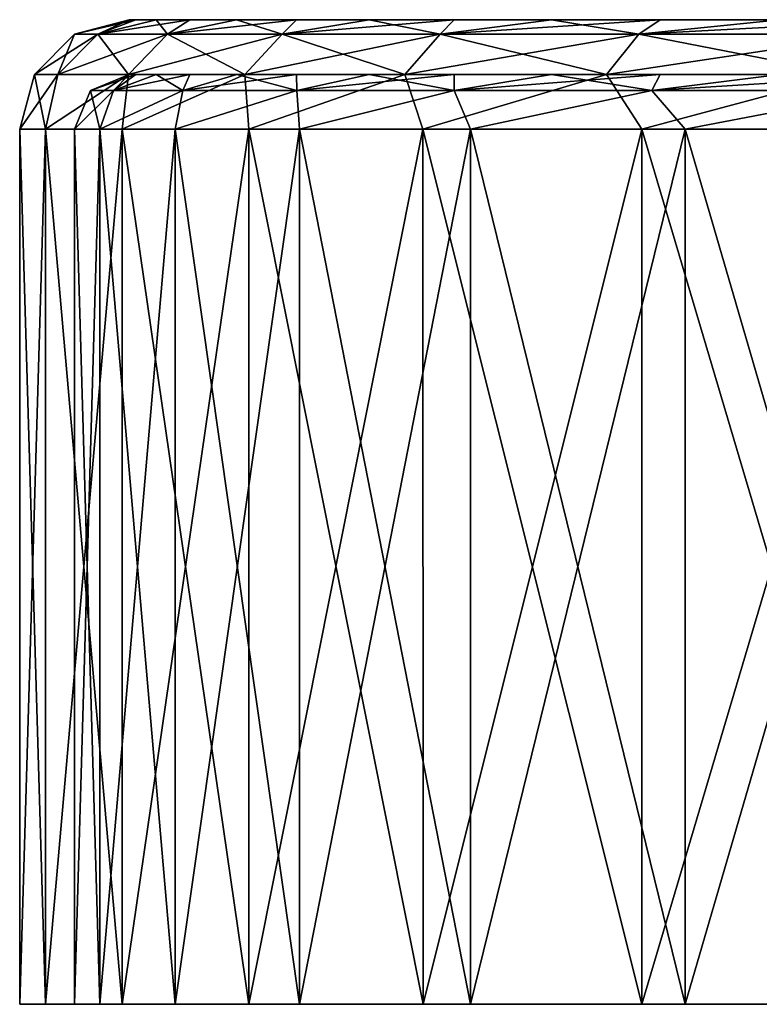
# Model space of a CAD drawing. Header units: millimetres. Extents: x -178 to 325, y 0 to 197.
# Tile 1 of 256: x -177.5 to -170.74, y 0 to 9. Entities that reach past the tile are written whole.
import ezdxf

# ---------------------------------------------------------------- set-up
doc = ezdxf.new("R2010")
doc.units = ezdxf.units.MM
doc.header["$LTSCALE"] = 52.148148
for name, color, linetype in [('6031', 7, 'CONTINUOUS'), ('6032', 7, 'CONTINUOUS'), ('6035', 7, 'CONTINUOUS'), ('6036', 7, 'CONTINUOUS'), ('6037', 7, 'CONTINUOUS'), ('6038', 7, 'CONTINUOUS'), ('6039', 7, 'CONTINUOUS'), ('6040', 7, 'CONTINUOUS'), ('6041', 7, 'CONTINUOUS'), ('6042', 7, 'CONTINUOUS'), ('6043', 7, 'CONTINUOUS')]:
    doc.layers.add(name, color=color, linetype=linetype)

msp = doc.modelspace()

# ---------------------------------------------------------------- linework, layer by layer
at = {"layer": '6031', "linetype": 'CONTINUOUS'}
for points in [[(-177.5, 0), (-177.2646, 0, -3.5906), (-177, 0), (-177.5, 0)], [(-177.2646, 0, 3.5906), (-177.5, 0), (-176.7689, 0, 3.5247), (-177.2646, 0, 3.5906)], [(-176.7689, 0, 3.5247), (-177.5, 0), (-177, 0), (-176.7689, 0, 3.5247)], [(-177.2646, 0, -3.5906), (-176.5626, 0, -7.1187), (-176.0798, 0, -6.9888), (-177.2646, 0, -3.5906)], [(-177, 0), (-177.2646, 0, -3.5906), (-176.7689, 0, -3.5247), (-177, 0)], [(-176.7689, 0, -3.5247), (-177.2646, 0, -3.5906), (-176.0798, 0, -6.9888), (-176.7689, 0, -3.5247)], [(-176.5626, 0, 7.1187), (-177.2646, 0, 3.5906), (-176.0798, 0, 6.9888), (-176.5626, 0, 7.1187)], [(-176.0798, 0, 6.9888), (-177.2646, 0, 3.5906), (-176.7689, 0, 3.5247), (-176.0798, 0, 6.9888)], [(-176.5626, 0, -7.1187), (-175.4061, 0, -10.5249), (-174.9443, 0, -10.3333), (-176.5626, 0, -7.1187)], [(-176.0798, 0, -6.9888), (-176.5626, 0, -7.1187), (-174.9443, 0, -10.3333), (-176.0798, 0, -6.9888)], [(-175.4061, 0, 10.5249), (-176.5626, 0, 7.1187), (-174.9443, 0, 10.3333), (-175.4061, 0, 10.5249)], [(-174.9443, 0, 10.3333), (-176.5626, 0, 7.1187), (-176.0798, 0, 6.9888), (-174.9443, 0, 10.3333)], [(-175.4061, 0, -10.5249), (-173.815, 0, -13.7508), (-173.3821, 0, -13.5009), (-175.4061, 0, -10.5249)], [(-174.9443, 0, -10.3333), (-175.4061, 0, -10.5249), (-173.3821, 0, -13.5009), (-174.9443, 0, -10.3333)], [(-173.815, 0, 13.7508), (-175.4061, 0, 10.5249), (-173.3821, 0, 13.5009), (-173.815, 0, 13.7508)], [(-173.3821, 0, 13.5009), (-175.4061, 0, 10.5249), (-174.9443, 0, 10.3333), (-173.3821, 0, 13.5009)], [(-173.815, 0, -13.7508), (-171.8167, 0, -16.7412), (-171.4198, 0, -16.4374), (-173.815, 0, -13.7508)], [(-173.3821, 0, -13.5009), (-173.815, 0, -13.7508), (-171.4198, 0, -16.4374), (-173.3821, 0, -13.5009)], [(-171.8167, 0, 16.7412), (-173.815, 0, 13.7508), (-171.4198, 0, 16.4374), (-171.8167, 0, 16.7412)], [(-171.4198, 0, 16.4374), (-173.815, 0, 13.7508), (-173.3821, 0, 13.5009), (-171.4198, 0, 16.4374)], [(-171.8167, 0, -16.7412), (-169.4452, 0, -19.4452), (-169.091, 0, -19.0926), (-171.8167, 0, -16.7412)], [(-171.4198, 0, -16.4374), (-171.8167, 0, -16.7412), (-169.091, 0, -19.0926), (-171.4198, 0, -16.4374)], [(-169.4452, 0, 19.4452), (-171.8167, 0, 16.7412), (-169.091, 0, 19.0926), (-169.4452, 0, 19.4452)], [(-169.091, 0, 19.0926), (-171.8167, 0, 16.7412), (-171.4198, 0, 16.4374), (-169.091, 0, 19.0926)]]:
    msp.add_3dface(points, dxfattribs=at)
at = {"layer": '6032', "linetype": 'CONTINUOUS'}
for points in [[(-163.5, 9), (-163.2702, 9, -2.4798), (-176.5, 9), (-163.5, 9)], [(-176.5, 9), (-163.2702, 9, -2.4798), (-176.4379, 9, -1.811), (-176.5, 9)], [(-163.5, 9), (-176.5, 9), (-176.4379, 9, 1.811), (-163.5, 9)], [(-176.4379, 9, -1.811), (-163.2702, 9, -2.4798), (-176.2535, 9, -3.6059), (-176.4379, 9, -1.811)], [(-163.2702, 9, 2.4798), (-163.5, 9), (-176.4379, 9, 1.811), (-163.2702, 9, 2.4798)], [(-176.2535, 9, 3.6059), (-163.2702, 9, 2.4798), (-176.4379, 9, 1.811), (-176.2535, 9, 3.6059)], [(-163.2702, 9, -2.4798), (-162.5886, 9, -4.8758), (-176.2535, 9, -3.6059), (-163.2702, 9, -2.4798)], [(-176.2535, 9, -3.6059), (-162.5886, 9, -4.8758), (-175.946, 9, -5.3889), (-176.2535, 9, -3.6059)], [(-162.5886, 9, 4.8758), (-163.2702, 9, 2.4798), (-176.2535, 9, 3.6059), (-162.5886, 9, 4.8758)], [(-175.946, 9, 5.3889), (-162.5886, 9, 4.8758), (-176.2535, 9, 3.6059), (-175.946, 9, 5.3889)], [(-162.5886, 9, -4.8758), (-161.4781, 9, -7.1061), (-175.946, 9, -5.3889), (-162.5886, 9, -4.8758)], [(-175.946, 9, -5.3889), (-161.4781, 9, -7.1061), (-175.518, 9, -7.1473), (-175.946, 9, -5.3889)], [(-161.4781, 9, 7.1061), (-162.5886, 9, 4.8758), (-175.946, 9, 5.3889), (-161.4781, 9, 7.1061)], [(-175.518, 9, 7.1473), (-161.4781, 9, 7.1061), (-175.946, 9, 5.3889), (-175.518, 9, 7.1473)], [(-161.4781, 9, -7.1061), (-159.9765, 9, -9.0946), (-175.518, 9, -7.1473), (-161.4781, 9, -7.1061)], [(-175.518, 9, -7.1473), (-159.9765, 9, -9.0946), (-174.9705, 9, -8.8721), (-175.518, 9, -7.1473)], [(-174.9705, 9, 8.8721), (-161.4781, 9, 7.1061), (-175.518, 9, 7.1473), (-174.9705, 9, 8.8721)], [(-174.9705, 9, -8.8721), (-159.9765, 9, -9.0946), (-174.307, 9, -10.5557), (-174.9705, 9, -8.8721)], [(-159.9765, 9, 9.0946), (-161.4781, 9, 7.1061), (-174.9705, 9, 8.8721), (-159.9765, 9, 9.0946)], [(-174.307, 9, 10.5557), (-159.9765, 9, 9.0946), (-174.9705, 9, 8.8721), (-174.307, 9, 10.5557)], [(-158.1351, 9, -10.7733), (-156.0166, 9, -12.0849), (-174.307, 9, -10.5557), (-158.1351, 9, -10.7733)], [(-174.307, 9, -10.5557), (-156.0166, 9, -12.0849), (-173.5297, 9, -12.1898), (-174.307, 9, -10.5557)], [(-159.9765, 9, -9.0946), (-158.1351, 9, -10.7733), (-174.307, 9, -10.5557), (-159.9765, 9, -9.0946)], [(-158.1351, 9, 10.7733), (-159.9765, 9, 9.0946), (-174.307, 9, 10.5557), (-158.1351, 9, 10.7733)], [(-173.5297, 9, 12.1898), (-158.1351, 9, 10.7733), (-174.307, 9, 10.5557), (-173.5297, 9, 12.1898)], [(-153.6935, 9, -12.9848), (-151.2451, 9, -13.4424), (-173.5297, 9, -12.1898), (-153.6935, 9, -12.9848)], [(-173.5297, 9, -12.1898), (-151.2451, 9, -13.4424), (-172.6431, 9, -13.7674), (-173.5297, 9, -12.1898)], [(-156.0166, 9, -12.0849), (-153.6935, 9, -12.9848), (-173.5297, 9, -12.1898), (-156.0166, 9, -12.0849)], [(-156.0166, 9, 12.0849), (-158.1351, 9, 10.7733), (-173.5297, 9, 12.1898), (-156.0166, 9, 12.0849)], [(-153.6935, 9, 12.9848), (-156.0166, 9, 12.0849), (-173.5297, 9, 12.1898), (-153.6935, 9, 12.9848)], [(-172.6431, 9, 13.7674), (-153.6935, 9, 12.9848), (-173.5297, 9, 12.1898), (-172.6431, 9, 13.7674)], [(-172.6431, 9, -13.7674), (-151.2451, 9, -13.4424), (-127.3569, 9, -13.7674), (-172.6431, 9, -13.7674)], [(-151.2451, 9, 13.4424), (-153.6935, 9, 12.9848), (-172.6431, 9, 13.7674), (-151.2451, 9, 13.4424)], [(-148.7549, 9, 13.4424), (-151.2451, 9, 13.4424), (-172.6431, 9, 13.7674), (-148.7549, 9, 13.4424)], [(-127.3569, 9, 13.7674), (-148.7549, 9, 13.4424), (-172.6431, 9, 13.7674), (-127.3569, 9, 13.7674)], [(-171.6505, 9, -15.2805), (-172.6431, 9, -13.7674), (-128.3495, 9, -15.2805), (-171.6505, 9, -15.2805)], [(-128.3495, 9, -15.2805), (-172.6431, 9, -13.7674), (-127.3569, 9, -13.7674), (-128.3495, 9, -15.2805)], [(-171.6505, 9, 15.2805), (-127.3569, 9, 13.7674), (-172.6431, 9, 13.7674), (-171.6505, 9, 15.2805)], [(-170.5574, 9, -16.7226), (-171.6505, 9, -15.2805), (-129.4426, 9, -16.7226), (-170.5574, 9, -16.7226)], [(-129.4426, 9, -16.7226), (-171.6505, 9, -15.2805), (-128.3495, 9, -15.2805), (-129.4426, 9, -16.7226)], [(-128.3495, 9, 15.2805), (-127.3569, 9, 13.7674), (-171.6505, 9, 15.2805), (-128.3495, 9, 15.2805)], [(-170.5574, 9, 16.7226), (-128.3495, 9, 15.2805), (-171.6505, 9, 15.2805), (-170.5574, 9, 16.7226)]]:
    msp.add_3dface(points, dxfattribs=at)
at = {"layer": '6035', "linetype": 'CONTINUOUS'}
for points in [[(-177.2646, 0, -3.5906), (-177.5, 0), (-177.2647, 8, -3.5895), (-177.2646, 0, -3.5906)], [(-177.2647, 8, -3.5895), (-177.5, 0), (-177.5, 8), (-177.2647, 8, -3.5895)], [(-176.563, 8, -7.1175), (-177.2646, 0, -3.5906), (-177.2647, 8, -3.5895), (-176.563, 8, -7.1175)], [(-176.5626, 0, -7.1187), (-177.2646, 0, -3.5906), (-176.563, 8, -7.1175), (-176.5626, 0, -7.1187)], [(-175.4067, 8, -10.5238), (-176.5626, 0, -7.1187), (-176.563, 8, -7.1175), (-175.4067, 8, -10.5238)], [(-175.4061, 0, -10.5249), (-176.5626, 0, -7.1187), (-175.4067, 8, -10.5238), (-175.4061, 0, -10.5249)], [(-173.8157, 8, -13.75), (-175.4061, 0, -10.5249), (-175.4067, 8, -10.5238), (-173.8157, 8, -13.75)], [(-173.815, 0, -13.7508), (-175.4061, 0, -10.5249), (-173.8157, 8, -13.75), (-173.815, 0, -13.7508)], [(-171.8172, 8, -16.7409), (-173.815, 0, -13.7508), (-173.8157, 8, -13.75), (-171.8172, 8, -16.7409)], [(-171.8167, 0, -16.7412), (-173.815, 0, -13.7508), (-171.8172, 8, -16.7409), (-171.8167, 0, -16.7412)], [(-169.4454, 8, -19.4454), (-171.8167, 0, -16.7412), (-171.8172, 8, -16.7409), (-169.4454, 8, -19.4454)], [(-169.4452, 0, -19.4452), (-171.8167, 0, -16.7412), (-169.4454, 8, -19.4454), (-169.4452, 0, -19.4452)]]:
    msp.add_3dface(points, dxfattribs=at)
at = {"layer": '6036', "linetype": 'CONTINUOUS'}
for points in [[(-177.5, 0), (-177.2646, 0, 3.5906), (-177.5, 8), (-177.5, 0)], [(-177.5, 8), (-177.2646, 0, 3.5906), (-177.2647, 8, 3.5895), (-177.5, 8)], [(-177.2646, 0, 3.5906), (-176.5626, 0, 7.1187), (-177.2647, 8, 3.5895), (-177.2646, 0, 3.5906)], [(-177.2647, 8, 3.5895), (-176.5626, 0, 7.1187), (-176.563, 8, 7.1175), (-177.2647, 8, 3.5895)], [(-176.5626, 0, 7.1187), (-175.4061, 0, 10.5249), (-176.563, 8, 7.1175), (-176.5626, 0, 7.1187)], [(-176.563, 8, 7.1175), (-175.4061, 0, 10.5249), (-175.4067, 8, 10.5238), (-176.563, 8, 7.1175)], [(-175.4061, 0, 10.5249), (-173.815, 0, 13.7508), (-175.4067, 8, 10.5238), (-175.4061, 0, 10.5249)], [(-175.4067, 8, 10.5238), (-173.815, 0, 13.7508), (-173.8157, 8, 13.75), (-175.4067, 8, 10.5238)], [(-173.815, 0, 13.7508), (-171.8167, 0, 16.7412), (-173.8157, 8, 13.75), (-173.815, 0, 13.7508)], [(-173.8157, 8, 13.75), (-171.8167, 0, 16.7412), (-171.8172, 8, 16.7409), (-173.8157, 8, 13.75)], [(-171.8167, 0, 16.7412), (-169.4452, 0, 19.4452), (-171.8172, 8, 16.7409), (-171.8167, 0, 16.7412)], [(-171.8172, 8, 16.7409), (-169.4452, 0, 19.4452), (-169.4454, 8, 19.4454), (-171.8172, 8, 16.7409)]]:
    msp.add_3dface(points, dxfattribs=at)
at = {"layer": '6037', "linetype": 'CONTINUOUS'}
for points in [[(-176.5, 9), (-176.4379, 9, -1.811), (-176.9995, 8.8663), (-176.5, 9)], [(-176.9995, 8.8663), (-176.4379, 9, -1.811), (-176.7866, 8.8663, -3.3839), (-176.9995, 8.8663)], [(-176.4379, 9, -1.811), (-176.2535, 9, -3.6059), (-176.7866, 8.8663, -3.3839), (-176.4379, 9, -1.811)], [(-176.2535, 9, -3.6059), (-175.946, 9, -5.3889), (-176.7866, 8.8663, -3.3839), (-176.2535, 9, -3.6059)], [(-176.7866, 8.8663, -3.3839), (-175.946, 9, -5.3889), (-176.1513, 8.8663, -6.7145), (-176.7866, 8.8663, -3.3839)], [(-175.946, 9, -5.3889), (-175.518, 9, -7.1473), (-176.1513, 8.8663, -6.7145), (-175.946, 9, -5.3889)], [(-175.518, 9, -7.1473), (-174.9705, 9, -8.8721), (-176.1513, 8.8663, -6.7145), (-175.518, 9, -7.1473)], [(-176.1513, 8.8663, -6.7145), (-174.9705, 9, -8.8721), (-175.1035, 8.8663, -9.9392), (-176.1513, 8.8663, -6.7145)], [(-174.9705, 9, -8.8721), (-174.307, 9, -10.5557), (-175.1035, 8.8663, -9.9392), (-174.9705, 9, -8.8721)], [(-174.307, 9, -10.5557), (-173.5297, 9, -12.1898), (-175.1035, 8.8663, -9.9392), (-174.307, 9, -10.5557)], [(-175.1035, 8.8663, -9.9392), (-173.5297, 9, -12.1898), (-173.6599, 8.8663, -13.0071), (-175.1035, 8.8663, -9.9392)], [(-173.5297, 9, -12.1898), (-172.6431, 9, -13.7674), (-173.6599, 8.8663, -13.0071), (-173.5297, 9, -12.1898)], [(-172.6431, 9, -13.7674), (-171.6505, 9, -15.2805), (-173.6599, 8.8663, -13.0071), (-172.6431, 9, -13.7674)], [(-173.6599, 8.8663, -13.0071), (-171.6505, 9, -15.2805), (-171.8431, 8.8663, -15.8699), (-173.6599, 8.8663, -13.0071)], [(-171.6505, 9, -15.2805), (-170.5574, 9, -16.7226), (-171.8431, 8.8663, -15.8699), (-171.6505, 9, -15.2805)], [(-170.5574, 9, -16.7226), (-169.368, 9, -18.0864), (-171.8431, 8.8663, -15.8699), (-170.5574, 9, -16.7226)], [(-171.8431, 8.8663, -15.8699), (-169.368, 9, -18.0864), (-169.6818, 8.8663, -18.4825), (-171.8431, 8.8663, -15.8699)], [(-177.366, 8.5), (-176.9995, 8.8663), (-176.7866, 8.8663, -3.3839), (-177.366, 8.5)], [(-177.366, 8.5), (-176.7866, 8.8663, -3.3839), (-177.1502, 8.5, -3.4299), (-177.366, 8.5)], [(-176.7866, 8.8663, -3.3839), (-176.1513, 8.8663, -6.7145), (-177.1502, 8.5, -3.4299), (-176.7866, 8.8663, -3.3839)], [(-177.1502, 8.5, -3.4299), (-176.1513, 8.8663, -6.7145), (-176.5063, 8.5, -6.8057), (-177.1502, 8.5, -3.4299)], [(-176.1513, 8.8663, -6.7145), (-175.1035, 8.8663, -9.9392), (-176.5063, 8.5, -6.8057), (-176.1513, 8.8663, -6.7145)], [(-176.5063, 8.5, -6.8057), (-175.1035, 8.8663, -9.9392), (-175.4443, 8.5, -10.0741), (-176.5063, 8.5, -6.8057)], [(-175.1035, 8.8663, -9.9392), (-173.6599, 8.8663, -13.0071), (-175.4443, 8.5, -10.0741), (-175.1035, 8.8663, -9.9392)], [(-175.4443, 8.5, -10.0741), (-173.6599, 8.8663, -13.0071), (-173.981, 8.5, -13.1837), (-175.4443, 8.5, -10.0741)], [(-173.6599, 8.8663, -13.0071), (-171.8431, 8.8663, -15.8699), (-173.981, 8.5, -13.1837), (-173.6599, 8.8663, -13.0071)], [(-173.981, 8.5, -13.1837), (-171.8431, 8.8663, -15.8699), (-172.1396, 8.5, -16.0853), (-173.981, 8.5, -13.1837)], [(-171.8431, 8.8663, -15.8699), (-169.6818, 8.8663, -18.4825), (-172.1396, 8.5, -16.0853), (-171.8431, 8.8663, -15.8699)], [(-172.1396, 8.5, -16.0853), (-169.6818, 8.8663, -18.4825), (-169.949, 8.5, -18.7333), (-172.1396, 8.5, -16.0853)], [(-177.2647, 8, -3.5895), (-177.5, 8), (-177.1502, 8.5, -3.4299), (-177.2647, 8, -3.5895)], [(-177.5, 8), (-177.366, 8.5), (-177.1502, 8.5, -3.4299), (-177.5, 8)], [(-176.563, 8, -7.1175), (-177.2647, 8, -3.5895), (-176.5063, 8.5, -6.8057), (-176.563, 8, -7.1175)], [(-177.2647, 8, -3.5895), (-177.1502, 8.5, -3.4299), (-176.5063, 8.5, -6.8057), (-177.2647, 8, -3.5895)], [(-175.4067, 8, -10.5238), (-176.563, 8, -7.1175), (-175.4443, 8.5, -10.0741), (-175.4067, 8, -10.5238)], [(-176.563, 8, -7.1175), (-176.5063, 8.5, -6.8057), (-175.4443, 8.5, -10.0741), (-176.563, 8, -7.1175)], [(-175.4067, 8, -10.5238), (-175.4443, 8.5, -10.0741), (-173.981, 8.5, -13.1837), (-175.4067, 8, -10.5238)], [(-173.8157, 8, -13.75), (-175.4067, 8, -10.5238), (-173.981, 8.5, -13.1837), (-173.8157, 8, -13.75)], [(-173.8157, 8, -13.75), (-173.981, 8.5, -13.1837), (-172.1396, 8.5, -16.0853), (-173.8157, 8, -13.75)], [(-171.8172, 8, -16.7409), (-173.8157, 8, -13.75), (-172.1396, 8.5, -16.0853), (-171.8172, 8, -16.7409)], [(-171.8172, 8, -16.7409), (-172.1396, 8.5, -16.0853), (-169.949, 8.5, -18.7333), (-171.8172, 8, -16.7409)], [(-169.4454, 8, -19.4454), (-171.8172, 8, -16.7409), (-169.949, 8.5, -18.7333), (-169.4454, 8, -19.4454)]]:
    msp.add_3dface(points, dxfattribs=at)
at = {"layer": '6038', "linetype": 'CONTINUOUS'}
for points in [[(-176.7866, 8.8663, 3.3839), (-176.5, 9), (-176.9995, 8.8663), (-176.7866, 8.8663, 3.3839)], [(-176.4379, 9, 1.811), (-176.5, 9), (-176.7866, 8.8663, 3.3839), (-176.4379, 9, 1.811)], [(-176.2535, 9, 3.6059), (-176.4379, 9, 1.811), (-176.7866, 8.8663, 3.3839), (-176.2535, 9, 3.6059)], [(-176.1513, 8.8663, 6.7145), (-176.2535, 9, 3.6059), (-176.7866, 8.8663, 3.3839), (-176.1513, 8.8663, 6.7145)], [(-175.946, 9, 5.3889), (-176.2535, 9, 3.6059), (-176.1513, 8.8663, 6.7145), (-175.946, 9, 5.3889)], [(-175.518, 9, 7.1473), (-175.946, 9, 5.3889), (-176.1513, 8.8663, 6.7145), (-175.518, 9, 7.1473)], [(-175.1035, 8.8663, 9.9392), (-175.518, 9, 7.1473), (-176.1513, 8.8663, 6.7145), (-175.1035, 8.8663, 9.9392)], [(-174.9705, 9, 8.8721), (-175.518, 9, 7.1473), (-175.1035, 8.8663, 9.9392), (-174.9705, 9, 8.8721)], [(-174.307, 9, 10.5557), (-174.9705, 9, 8.8721), (-175.1035, 8.8663, 9.9392), (-174.307, 9, 10.5557)], [(-173.6599, 8.8663, 13.0071), (-174.307, 9, 10.5557), (-175.1035, 8.8663, 9.9392), (-173.6599, 8.8663, 13.0071)], [(-173.5297, 9, 12.1898), (-174.307, 9, 10.5557), (-173.6599, 8.8663, 13.0071), (-173.5297, 9, 12.1898)], [(-172.6431, 9, 13.7674), (-173.5297, 9, 12.1898), (-173.6599, 8.8663, 13.0071), (-172.6431, 9, 13.7674)], [(-171.8431, 8.8663, 15.8699), (-172.6431, 9, 13.7674), (-173.6599, 8.8663, 13.0071), (-171.8431, 8.8663, 15.8699)], [(-171.6505, 9, 15.2805), (-172.6431, 9, 13.7674), (-171.8431, 8.8663, 15.8699), (-171.6505, 9, 15.2805)], [(-170.5574, 9, 16.7226), (-171.6505, 9, 15.2805), (-171.8431, 8.8663, 15.8699), (-170.5574, 9, 16.7226)], [(-169.6818, 8.8663, 18.4825), (-170.5574, 9, 16.7226), (-171.8431, 8.8663, 15.8699), (-169.6818, 8.8663, 18.4825)], [(-177.1502, 8.5, 3.4299), (-176.9995, 8.8663), (-177.366, 8.5), (-177.1502, 8.5, 3.4299)], [(-176.7866, 8.8663, 3.3839), (-176.9995, 8.8663), (-177.1502, 8.5, 3.4299), (-176.7866, 8.8663, 3.3839)], [(-176.5063, 8.5, 6.8057), (-176.7866, 8.8663, 3.3839), (-177.1502, 8.5, 3.4299), (-176.5063, 8.5, 6.8057)], [(-176.1513, 8.8663, 6.7145), (-176.7866, 8.8663, 3.3839), (-176.5063, 8.5, 6.8057), (-176.1513, 8.8663, 6.7145)], [(-175.4443, 8.5, 10.0741), (-176.1513, 8.8663, 6.7145), (-176.5063, 8.5, 6.8057), (-175.4443, 8.5, 10.0741)], [(-175.1035, 8.8663, 9.9392), (-176.1513, 8.8663, 6.7145), (-175.4443, 8.5, 10.0741), (-175.1035, 8.8663, 9.9392)], [(-173.981, 8.5, 13.1837), (-175.1035, 8.8663, 9.9392), (-175.4443, 8.5, 10.0741), (-173.981, 8.5, 13.1837)], [(-173.6599, 8.8663, 13.0071), (-175.1035, 8.8663, 9.9392), (-173.981, 8.5, 13.1837), (-173.6599, 8.8663, 13.0071)], [(-172.1396, 8.5, 16.0853), (-173.6599, 8.8663, 13.0071), (-173.981, 8.5, 13.1837), (-172.1396, 8.5, 16.0853)], [(-171.8431, 8.8663, 15.8699), (-173.6599, 8.8663, 13.0071), (-172.1396, 8.5, 16.0853), (-171.8431, 8.8663, 15.8699)], [(-169.949, 8.5, 18.7333), (-171.8431, 8.8663, 15.8699), (-172.1396, 8.5, 16.0853), (-169.949, 8.5, 18.7333)], [(-169.6818, 8.8663, 18.4825), (-171.8431, 8.8663, 15.8699), (-169.949, 8.5, 18.7333), (-169.6818, 8.8663, 18.4825)], [(-177.5, 8), (-177.2647, 8, 3.5895), (-177.366, 8.5), (-177.5, 8)], [(-177.2647, 8, 3.5895), (-177.1502, 8.5, 3.4299), (-177.366, 8.5), (-177.2647, 8, 3.5895)], [(-177.2647, 8, 3.5895), (-176.563, 8, 7.1175), (-176.5063, 8.5, 6.8057), (-177.2647, 8, 3.5895)], [(-177.2647, 8, 3.5895), (-176.5063, 8.5, 6.8057), (-177.1502, 8.5, 3.4299), (-177.2647, 8, 3.5895)], [(-176.563, 8, 7.1175), (-175.4067, 8, 10.5238), (-175.4443, 8.5, 10.0741), (-176.563, 8, 7.1175)], [(-176.563, 8, 7.1175), (-175.4443, 8.5, 10.0741), (-176.5063, 8.5, 6.8057), (-176.563, 8, 7.1175)], [(-175.4067, 8, 10.5238), (-173.981, 8.5, 13.1837), (-175.4443, 8.5, 10.0741), (-175.4067, 8, 10.5238)], [(-175.4067, 8, 10.5238), (-173.8157, 8, 13.75), (-173.981, 8.5, 13.1837), (-175.4067, 8, 10.5238)], [(-173.8157, 8, 13.75), (-172.1396, 8.5, 16.0853), (-173.981, 8.5, 13.1837), (-173.8157, 8, 13.75)], [(-173.8157, 8, 13.75), (-171.8172, 8, 16.7409), (-172.1396, 8.5, 16.0853), (-173.8157, 8, 13.75)], [(-171.8172, 8, 16.7409), (-169.949, 8.5, 18.7333), (-172.1396, 8.5, 16.0853), (-171.8172, 8, 16.7409)], [(-171.8172, 8, 16.7409), (-169.4454, 8, 19.4454), (-169.949, 8.5, 18.7333), (-171.8172, 8, 16.7409)]]:
    msp.add_3dface(points, dxfattribs=at)
at = {"layer": '6039', "linetype": 'CONTINUOUS'}
for points in [[(-163.5, 8.5), (-163.2702, 8.5, 2.4798), (-176.5, 8.5), (-163.5, 8.5)], [(-163.5, 8.5), (-176.5, 8.5), (-176.4379, 8.5, -1.811), (-163.5, 8.5)], [(-176.5, 8.5), (-163.2702, 8.5, 2.4798), (-176.4379, 8.5, 1.811), (-176.5, 8.5)], [(-163.2702, 8.5, -2.4798), (-163.5, 8.5), (-176.4379, 8.5, -1.811), (-163.2702, 8.5, -2.4798)], [(-176.4379, 8.5, 1.811), (-163.2702, 8.5, 2.4798), (-176.2535, 8.5, 3.6059), (-176.4379, 8.5, 1.811)], [(-176.2535, 8.5, -3.6059), (-163.2702, 8.5, -2.4798), (-176.4379, 8.5, -1.811), (-176.2535, 8.5, -3.6059)], [(-163.2702, 8.5, 2.4798), (-162.5884, 8.5, 4.8762), (-176.2535, 8.5, 3.6059), (-163.2702, 8.5, 2.4798)], [(-176.2535, 8.5, 3.6059), (-162.5884, 8.5, 4.8762), (-175.946, 8.5, 5.389), (-176.2535, 8.5, 3.6059)], [(-162.5884, 8.5, -4.8762), (-163.2702, 8.5, -2.4798), (-176.2535, 8.5, -3.6059), (-162.5884, 8.5, -4.8762)], [(-175.946, 8.5, -5.389), (-162.5884, 8.5, -4.8762), (-176.2535, 8.5, -3.6059), (-175.946, 8.5, -5.389)], [(-162.5884, 8.5, 4.8762), (-161.4777, 8.5, 7.1068), (-175.946, 8.5, 5.389), (-162.5884, 8.5, 4.8762)], [(-175.946, 8.5, 5.389), (-161.4777, 8.5, 7.1068), (-175.5179, 8.5, 7.1474), (-175.946, 8.5, 5.389)], [(-161.4777, 8.5, -7.1068), (-162.5884, 8.5, -4.8762), (-175.946, 8.5, -5.389), (-161.4777, 8.5, -7.1068)], [(-175.5179, 8.5, -7.1474), (-161.4777, 8.5, -7.1068), (-175.946, 8.5, -5.389), (-175.5179, 8.5, -7.1474)], [(-161.4777, 8.5, 7.1068), (-159.976, 8.5, 9.0954), (-175.5179, 8.5, 7.1474), (-161.4777, 8.5, 7.1068)], [(-175.5179, 8.5, 7.1474), (-159.976, 8.5, 9.0954), (-174.9704, 8.5, 8.8722), (-175.5179, 8.5, 7.1474)], [(-174.9704, 8.5, -8.8722), (-161.4777, 8.5, -7.1068), (-175.5179, 8.5, -7.1474), (-174.9704, 8.5, -8.8722)], [(-174.9704, 8.5, 8.8722), (-159.976, 8.5, 9.0954), (-174.3069, 8.5, 10.5558), (-174.9704, 8.5, 8.8722)], [(-159.976, 8.5, -9.0954), (-161.4777, 8.5, -7.1068), (-174.9704, 8.5, -8.8722), (-159.976, 8.5, -9.0954)], [(-174.3069, 8.5, -10.5558), (-159.976, 8.5, -9.0954), (-174.9704, 8.5, -8.8722), (-174.3069, 8.5, -10.5558)], [(-159.976, 8.5, 9.0954), (-158.135, 8.5, 10.7736), (-174.3069, 8.5, 10.5558), (-159.976, 8.5, 9.0954)], [(-158.135, 8.5, 10.7736), (-156.0178, 8.5, 12.0845), (-174.3069, 8.5, 10.5558), (-158.135, 8.5, 10.7736)], [(-174.3069, 8.5, 10.5558), (-156.0178, 8.5, 12.0845), (-173.5296, 8.5, 12.19), (-174.3069, 8.5, 10.5558)], [(-158.135, 8.5, -10.7736), (-159.976, 8.5, -9.0954), (-174.3069, 8.5, -10.5558), (-158.135, 8.5, -10.7736)], [(-173.5296, 8.5, -12.19), (-158.135, 8.5, -10.7736), (-174.3069, 8.5, -10.5558), (-173.5296, 8.5, -12.19)], [(-156.0178, 8.5, 12.0845), (-153.6952, 8.5, 12.9843), (-173.5296, 8.5, 12.19), (-156.0178, 8.5, 12.0845)], [(-153.6952, 8.5, 12.9843), (-151.246, 8.5, 13.4422), (-173.5296, 8.5, 12.19), (-153.6952, 8.5, 12.9843)], [(-173.5296, 8.5, 12.19), (-151.246, 8.5, 13.4422), (-172.643, 8.5, 13.7675), (-173.5296, 8.5, 12.19)], [(-153.6952, 8.5, -12.9843), (-156.0178, 8.5, -12.0845), (-173.5296, 8.5, -12.19), (-153.6952, 8.5, -12.9843)], [(-172.643, 8.5, -13.7675), (-153.6952, 8.5, -12.9843), (-173.5296, 8.5, -12.19), (-172.643, 8.5, -13.7675)], [(-156.0178, 8.5, -12.0845), (-158.135, 8.5, -10.7736), (-173.5296, 8.5, -12.19), (-156.0178, 8.5, -12.0845)], [(-172.643, 8.5, 13.7675), (-151.246, 8.5, 13.4422), (-127.357, 8.5, 13.7675), (-172.643, 8.5, 13.7675)], [(-148.754, 8.5, -13.4422), (-151.246, 8.5, -13.4422), (-172.643, 8.5, -13.7675), (-148.754, 8.5, -13.4422)], [(-127.357, 8.5, -13.7675), (-148.754, 8.5, -13.4422), (-172.643, 8.5, -13.7675), (-127.357, 8.5, -13.7675)], [(-151.246, 8.5, -13.4422), (-153.6952, 8.5, -12.9843), (-172.643, 8.5, -13.7675), (-151.246, 8.5, -13.4422)], [(-171.6505, 8.5, 15.2806), (-172.643, 8.5, 13.7675), (-128.3495, 8.5, 15.2806), (-171.6505, 8.5, 15.2806)], [(-128.3495, 8.5, 15.2806), (-172.643, 8.5, 13.7675), (-127.357, 8.5, 13.7675), (-128.3495, 8.5, 15.2806)], [(-171.6505, 8.5, -15.2806), (-127.357, 8.5, -13.7675), (-172.643, 8.5, -13.7675), (-171.6505, 8.5, -15.2806)], [(-170.5573, 8.5, 16.7227), (-171.6505, 8.5, 15.2806), (-129.4427, 8.5, 16.7227), (-170.5573, 8.5, 16.7227)], [(-129.4427, 8.5, 16.7227), (-171.6505, 8.5, 15.2806), (-128.3495, 8.5, 15.2806), (-129.4427, 8.5, 16.7227)], [(-128.3495, 8.5, -15.2806), (-127.357, 8.5, -13.7675), (-171.6505, 8.5, -15.2806), (-128.3495, 8.5, -15.2806)], [(-170.5573, 8.5, -16.7227), (-128.3495, 8.5, -15.2806), (-171.6505, 8.5, -15.2806), (-170.5573, 8.5, -16.7227)]]:
    msp.add_3dface(points, dxfattribs=at)
at = {"layer": '6040', "linetype": 'CONTINUOUS'}
for points in [[(-177, 0), (-176.7689, 0, -3.5247), (-177, 8), (-177, 0)], [(-177, 8), (-176.7689, 0, -3.5247), (-176.769, 8, -3.5242), (-177, 8)], [(-176.7689, 0, -3.5247), (-176.0798, 0, -6.9888), (-176.769, 8, -3.5242), (-176.7689, 0, -3.5247)], [(-176.769, 8, -3.5242), (-176.0798, 0, -6.9888), (-176.08, 8, -6.9881), (-176.769, 8, -3.5242)], [(-176.0798, 0, -6.9888), (-174.9443, 0, -10.3333), (-176.08, 8, -6.9881), (-176.0798, 0, -6.9888)], [(-176.08, 8, -6.9881), (-174.9443, 0, -10.3333), (-174.9447, 8, -10.3325), (-176.08, 8, -6.9881)], [(-174.9443, 0, -10.3333), (-173.3821, 0, -13.5009), (-174.9447, 8, -10.3325), (-174.9443, 0, -10.3333)], [(-174.9447, 8, -10.3325), (-173.3821, 0, -13.5009), (-173.3827, 8, -13.5), (-174.9447, 8, -10.3325)], [(-173.3821, 0, -13.5009), (-171.4198, 0, -16.4374), (-173.3827, 8, -13.5), (-173.3821, 0, -13.5009)], [(-173.3827, 8, -13.5), (-171.4198, 0, -16.4374), (-171.4205, 8, -16.4366), (-173.3827, 8, -13.5)], [(-171.4198, 0, -16.4374), (-169.091, 0, -19.0926), (-171.4205, 8, -16.4366), (-171.4198, 0, -16.4374)], [(-171.4205, 8, -16.4366), (-169.091, 0, -19.0926), (-169.0919, 8, -19.0919), (-171.4205, 8, -16.4366)]]:
    msp.add_3dface(points, dxfattribs=at)
at = {"layer": '6041', "linetype": 'CONTINUOUS'}
for points in [[(-176.7689, 0, 3.5247), (-177, 0), (-176.769, 8, 3.5242), (-176.7689, 0, 3.5247)], [(-177, 0), (-177, 8), (-176.769, 8, 3.5242), (-177, 0)], [(-176.08, 8, 6.9881), (-176.7689, 0, 3.5247), (-176.769, 8, 3.5242), (-176.08, 8, 6.9881)], [(-176.0798, 0, 6.9888), (-176.7689, 0, 3.5247), (-176.08, 8, 6.9881), (-176.0798, 0, 6.9888)], [(-174.9447, 8, 10.3325), (-176.0798, 0, 6.9888), (-176.08, 8, 6.9881), (-174.9447, 8, 10.3325)], [(-174.9443, 0, 10.3333), (-176.0798, 0, 6.9888), (-174.9447, 8, 10.3325), (-174.9443, 0, 10.3333)], [(-173.3827, 8, 13.5), (-174.9443, 0, 10.3333), (-174.9447, 8, 10.3325), (-173.3827, 8, 13.5)], [(-173.3821, 0, 13.5009), (-174.9443, 0, 10.3333), (-173.3827, 8, 13.5), (-173.3821, 0, 13.5009)], [(-171.4205, 8, 16.4366), (-173.3821, 0, 13.5009), (-173.3827, 8, 13.5), (-171.4205, 8, 16.4366)], [(-171.4198, 0, 16.4374), (-173.3821, 0, 13.5009), (-171.4205, 8, 16.4366), (-171.4198, 0, 16.4374)], [(-169.0919, 8, 19.0919), (-171.4198, 0, 16.4374), (-171.4205, 8, 16.4366), (-169.0919, 8, 19.0919)], [(-169.091, 0, 19.0926), (-171.4198, 0, 16.4374), (-169.0919, 8, 19.0919), (-169.091, 0, 19.0926)]]:
    msp.add_3dface(points, dxfattribs=at)
at = {"layer": '6042', "linetype": 'CONTINUOUS'}
for points in [[(-176.5, 8.5), (-176.4379, 8.5, 1.811), (-176.8536, 8.3536), (-176.5, 8.5)], [(-176.8536, 8.3536), (-176.4379, 8.5, 1.811), (-176.6418, 8.3536, 3.3656), (-176.8536, 8.3536)], [(-176.4379, 8.5, 1.811), (-176.2535, 8.5, 3.6059), (-176.6418, 8.3536, 3.3656), (-176.4379, 8.5, 1.811)], [(-176.2535, 8.5, 3.6059), (-175.946, 8.5, 5.389), (-176.6418, 8.3536, 3.3656), (-176.2535, 8.5, 3.6059)], [(-176.6418, 8.3536, 3.3656), (-175.946, 8.5, 5.389), (-176.0099, 8.3536, 6.6782), (-176.6418, 8.3536, 3.3656)], [(-175.946, 8.5, 5.389), (-175.5179, 8.5, 7.1474), (-176.0099, 8.3536, 6.6782), (-175.946, 8.5, 5.389)], [(-175.5179, 8.5, 7.1474), (-174.9704, 8.5, 8.8722), (-176.0099, 8.3536, 6.6782), (-175.5179, 8.5, 7.1474)], [(-176.0099, 8.3536, 6.6782), (-174.9704, 8.5, 8.8722), (-174.9678, 8.3536, 9.8855), (-176.0099, 8.3536, 6.6782)], [(-174.9704, 8.5, 8.8722), (-174.3069, 8.5, 10.5558), (-174.9678, 8.3536, 9.8855), (-174.9704, 8.5, 8.8722)], [(-174.3069, 8.5, 10.5558), (-173.5296, 8.5, 12.19), (-174.9678, 8.3536, 9.8855), (-174.3069, 8.5, 10.5558)], [(-174.9678, 8.3536, 9.8855), (-173.5296, 8.5, 12.19), (-173.5319, 8.3536, 12.9368), (-174.9678, 8.3536, 9.8855)], [(-173.5296, 8.5, 12.19), (-172.643, 8.5, 13.7675), (-173.5319, 8.3536, 12.9368), (-173.5296, 8.5, 12.19)], [(-172.643, 8.5, 13.7675), (-171.6505, 8.5, 15.2806), (-173.5319, 8.3536, 12.9368), (-172.643, 8.5, 13.7675)], [(-173.5319, 8.3536, 12.9368), (-171.6505, 8.5, 15.2806), (-171.725, 8.3536, 15.7841), (-173.5319, 8.3536, 12.9368)], [(-171.6505, 8.5, 15.2806), (-170.5573, 8.5, 16.7227), (-171.725, 8.3536, 15.7841), (-171.6505, 8.5, 15.2806)], [(-170.5573, 8.5, 16.7227), (-169.368, 8.5, 18.0865), (-171.725, 8.3536, 15.7841), (-170.5573, 8.5, 16.7227)], [(-171.725, 8.3536, 15.7841), (-169.368, 8.5, 18.0865), (-169.5754, 8.3536, 18.3825), (-171.725, 8.3536, 15.7841)], [(-176.769, 8, 3.5242), (-177, 8), (-176.6418, 8.3536, 3.3656), (-176.769, 8, 3.5242)], [(-177, 8), (-176.8536, 8.3536), (-176.6418, 8.3536, 3.3656), (-177, 8)], [(-176.08, 8, 6.9881), (-176.769, 8, 3.5242), (-176.0099, 8.3536, 6.6782), (-176.08, 8, 6.9881)], [(-176.769, 8, 3.5242), (-176.6418, 8.3536, 3.3656), (-176.0099, 8.3536, 6.6782), (-176.769, 8, 3.5242)], [(-174.9447, 8, 10.3325), (-176.08, 8, 6.9881), (-174.9678, 8.3536, 9.8855), (-174.9447, 8, 10.3325)], [(-176.08, 8, 6.9881), (-176.0099, 8.3536, 6.6782), (-174.9678, 8.3536, 9.8855), (-176.08, 8, 6.9881)], [(-174.9447, 8, 10.3325), (-174.9678, 8.3536, 9.8855), (-173.5319, 8.3536, 12.9368), (-174.9447, 8, 10.3325)], [(-173.3827, 8, 13.5), (-174.9447, 8, 10.3325), (-173.5319, 8.3536, 12.9368), (-173.3827, 8, 13.5)], [(-173.3827, 8, 13.5), (-173.5319, 8.3536, 12.9368), (-171.725, 8.3536, 15.7841), (-173.3827, 8, 13.5)], [(-171.4205, 8, 16.4366), (-173.3827, 8, 13.5), (-171.725, 8.3536, 15.7841), (-171.4205, 8, 16.4366)], [(-171.4205, 8, 16.4366), (-171.725, 8.3536, 15.7841), (-169.5754, 8.3536, 18.3825), (-171.4205, 8, 16.4366)], [(-169.0919, 8, 19.0919), (-171.4205, 8, 16.4366), (-169.5754, 8.3536, 18.3825), (-169.0919, 8, 19.0919)]]:
    msp.add_3dface(points, dxfattribs=at)
at = {"layer": '6043', "linetype": 'CONTINUOUS'}
for points in [[(-176.5, 8.5), (-176.8536, 8.3536), (-176.6418, 8.3536, -3.3656), (-176.5, 8.5)], [(-176.4379, 8.5, -1.811), (-176.5, 8.5), (-176.6418, 8.3536, -3.3656), (-176.4379, 8.5, -1.811)], [(-176.2535, 8.5, -3.6059), (-176.4379, 8.5, -1.811), (-176.6418, 8.3536, -3.3656), (-176.2535, 8.5, -3.6059)], [(-176.0099, 8.3536, -6.6782), (-176.2535, 8.5, -3.6059), (-176.6418, 8.3536, -3.3656), (-176.0099, 8.3536, -6.6782)], [(-175.946, 8.5, -5.389), (-176.2535, 8.5, -3.6059), (-176.0099, 8.3536, -6.6782), (-175.946, 8.5, -5.389)], [(-175.5179, 8.5, -7.1474), (-175.946, 8.5, -5.389), (-176.0099, 8.3536, -6.6782), (-175.5179, 8.5, -7.1474)], [(-174.9678, 8.3536, -9.8855), (-175.5179, 8.5, -7.1474), (-176.0099, 8.3536, -6.6782), (-174.9678, 8.3536, -9.8855)], [(-174.9704, 8.5, -8.8722), (-175.5179, 8.5, -7.1474), (-174.9678, 8.3536, -9.8855), (-174.9704, 8.5, -8.8722)], [(-174.3069, 8.5, -10.5558), (-174.9704, 8.5, -8.8722), (-174.9678, 8.3536, -9.8855), (-174.3069, 8.5, -10.5558)], [(-173.5319, 8.3536, -12.9368), (-174.3069, 8.5, -10.5558), (-174.9678, 8.3536, -9.8855), (-173.5319, 8.3536, -12.9368)], [(-173.5296, 8.5, -12.19), (-174.3069, 8.5, -10.5558), (-173.5319, 8.3536, -12.9368), (-173.5296, 8.5, -12.19)], [(-172.643, 8.5, -13.7675), (-173.5296, 8.5, -12.19), (-173.5319, 8.3536, -12.9368), (-172.643, 8.5, -13.7675)], [(-171.725, 8.3536, -15.7841), (-172.643, 8.5, -13.7675), (-173.5319, 8.3536, -12.9368), (-171.725, 8.3536, -15.7841)], [(-171.6505, 8.5, -15.2806), (-172.643, 8.5, -13.7675), (-171.725, 8.3536, -15.7841), (-171.6505, 8.5, -15.2806)], [(-170.5573, 8.5, -16.7227), (-171.6505, 8.5, -15.2806), (-171.725, 8.3536, -15.7841), (-170.5573, 8.5, -16.7227)], [(-169.5754, 8.3536, -18.3825), (-170.5573, 8.5, -16.7227), (-171.725, 8.3536, -15.7841), (-169.5754, 8.3536, -18.3825)], [(-177, 8), (-176.769, 8, -3.5242), (-176.8536, 8.3536), (-177, 8)], [(-176.8536, 8.3536), (-176.769, 8, -3.5242), (-176.6418, 8.3536, -3.3656), (-176.8536, 8.3536)], [(-176.769, 8, -3.5242), (-176.08, 8, -6.9881), (-176.0099, 8.3536, -6.6782), (-176.769, 8, -3.5242)], [(-176.769, 8, -3.5242), (-176.0099, 8.3536, -6.6782), (-176.6418, 8.3536, -3.3656), (-176.769, 8, -3.5242)], [(-176.08, 8, -6.9881), (-174.9447, 8, -10.3325), (-174.9678, 8.3536, -9.8855), (-176.08, 8, -6.9881)], [(-176.08, 8, -6.9881), (-174.9678, 8.3536, -9.8855), (-176.0099, 8.3536, -6.6782), (-176.08, 8, -6.9881)], [(-174.9447, 8, -10.3325), (-173.5319, 8.3536, -12.9368), (-174.9678, 8.3536, -9.8855), (-174.9447, 8, -10.3325)], [(-174.9447, 8, -10.3325), (-173.3827, 8, -13.5), (-173.5319, 8.3536, -12.9368), (-174.9447, 8, -10.3325)], [(-173.3827, 8, -13.5), (-171.725, 8.3536, -15.7841), (-173.5319, 8.3536, -12.9368), (-173.3827, 8, -13.5)], [(-173.3827, 8, -13.5), (-171.4205, 8, -16.4366), (-171.725, 8.3536, -15.7841), (-173.3827, 8, -13.5)], [(-171.4205, 8, -16.4366), (-169.5754, 8.3536, -18.3825), (-171.725, 8.3536, -15.7841), (-171.4205, 8, -16.4366)], [(-171.4205, 8, -16.4366), (-169.0919, 8, -19.0919), (-169.5754, 8.3536, -18.3825), (-171.4205, 8, -16.4366)]]:
    msp.add_3dface(points, dxfattribs=at)

doc.saveas('drawing.dxf')
